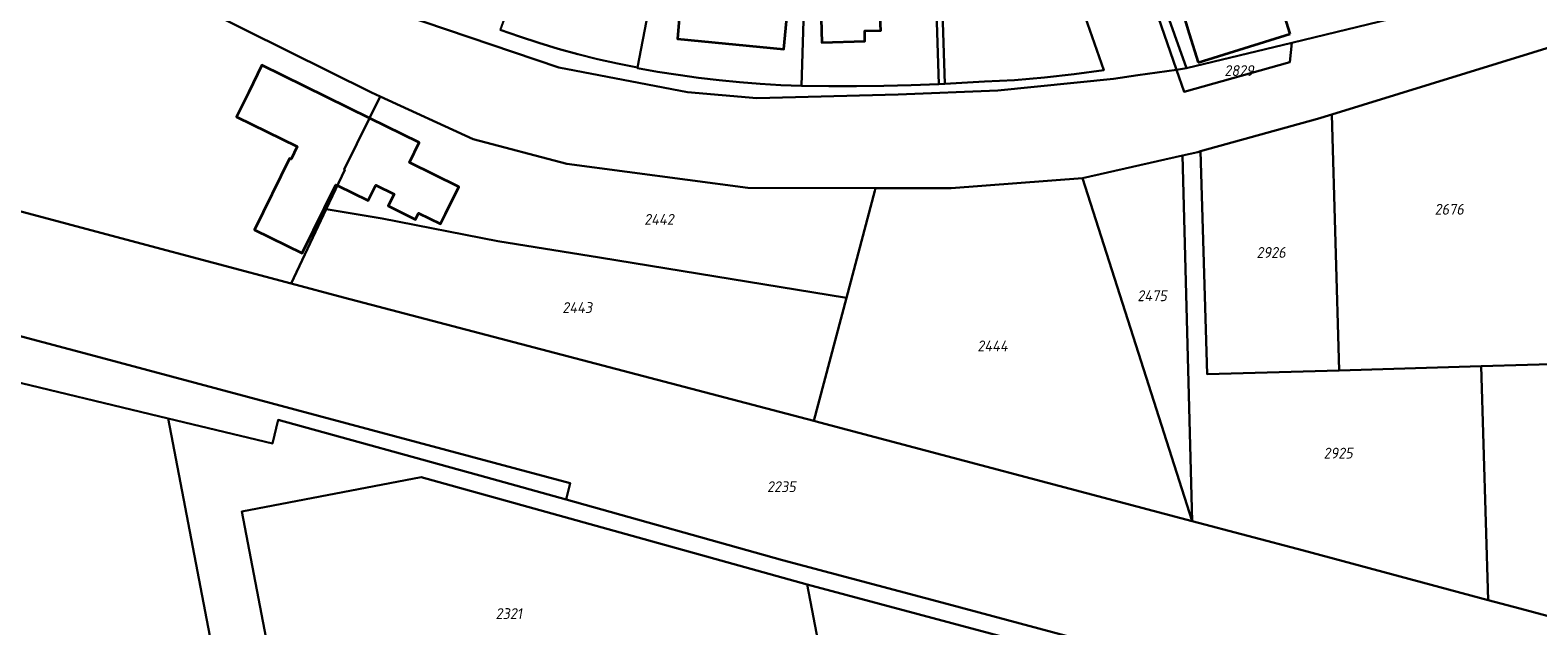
# Model space of a CAD drawing. Extents: x 177930 to 190767, y 381068 to 392034.
# Tile 90 of 256: x 181362 to 181612, y 385643 to 385742. Entities that reach past the tile are written whole.
import ezdxf
from ezdxf.enums import TextEntityAlignment as Align

# ---------------------------------------------------------------- set-up
doc = ezdxf.new("R2010")
doc.units = 0
for name, color, linetype, lineweight in [('B-XX-KG-GRENS_PERCEEL-GV', 150, 'Continuous', 25), ('B-XX-KG-GRENS_PERCEEL-S', 150, 'Continuous', 25), ('B-XX-OG-BEBOUWING-G', 7, 'Continuous', 35)]:
    doc.layers.add(name, color=color, linetype=linetype, lineweight=lineweight)
doc.styles.add('NLCS-ISO', font='NLCS-ISO.ttf', dxfattribs={"height": 1.8})

# ---------------------------------------------------------------- blocks, each defined once
blk = doc.blocks.new('SKG-PERCEELNUMMER-SO')
at = {"layer": 'DefPoints'}
blk.add_point((0, 0), dxfattribs=at)
at = {"style": 'NLCS-ISO', "oblique": 10, "flags": 1}
blk.add_attdef('GEMEENTECODE', text='', height=1.8, dxfattribs=at).set_placement((-0.5, 2.55), align=Align.MIDDLE_RIGHT)
blk.add_attdef('SECTIE', text='', height=1.8, dxfattribs=at).set_placement((0.5, 2.5), align=Align.MIDDLE_LEFT)
at = {"style": 'NLCS-ISO', "oblique": 10}
blk.add_attdef('PERCEELNUMMER', text='', height=1.8, dxfattribs=at).set_placement((0, 0), align=Align.MIDDLE_CENTER)

msp = doc.modelspace()

# ---------------------------------------------------------------- linework, layer by layer
at = {"layer": 'B-XX-KG-GRENS_PERCEEL-GV'}
for points in [[(181775.144, 385798.549), (181667.02, 385765.959), (181638.119, 385757.248), (181627.032, 385753.906), (181616.866, 385751.158), (181610.817, 385749.539), (181589.424, 385743.815), (181571.572, 385739.503), (181571.385, 385739.458), (181571.068, 385736.259), (181553.463, 385731.327), (181552.201, 385734.985), (181545.783, 385734.056), (181541.709, 385733.467), (181522.498, 385731.554), (181505.913, 385730.89), (181482.461, 385730.266), (181470.927, 385731.281), (181449.554, 385735.381), (181408.438, 385749.32), (181378.372, 385764.393), (181349.15, 385778.996)], [(181294.838, 385793.999), (181369.583, 385755.47), (181418.377, 385731.198), (181419.826, 385730.536), (181435.302, 385723.471), (181450.845, 385719.352), (181480.943, 385715.329), (181502.16, 385715.297), (181514.744, 385715.278), (181536.571, 385716.971), (181553.209, 385720.727), (181555.726, 385721.295), (181556.19, 385721.424), (181575.631, 385726.818), (181578.02, 385727.552), (181616.667, 385739.434)], [(181035.837, 385776.909), (181372.528, 385687.407), (181451.444, 385666.288), (181450.733, 385663.537), (181486.727, 385653.478), (181514.055, 385646.216), (181571.258, 385630.862)], [(181650.766, 385634.331), (181609.279, 385645.437), (181603.985, 385646.854), (181573.315, 385655.065), (181554.809, 385659.97), (181492.913, 385676.377), (181491.935, 385676.633), (181413.716, 385697.116), (181405.023, 385699.442), (181379.241, 385706.341), (181344.071, 385715.694), (181269.041, 385735.663), (181195.935, 385754.998), (181117.401, 385775.863)], [(181408.438, 385749.32), (181449.554, 385735.381), (181470.927, 385731.281), (181482.461, 385730.266), (181505.913, 385730.89), (181522.498, 385731.554), (181541.709, 385733.467), (181545.783, 385734.056), (181552.201, 385734.985), (181541.088, 385767.202)], [(181531.612, 385759.342), (181540.14, 385734.937), (181535.206, 385734.222), (181530.252, 385733.666), (181525.282, 385733.268), (181520.302, 385733.031), (181513.684, 385732.647), (181512.685, 385732.606), (181508.122, 385732.418), (181503.557, 385732.294), (181498.991, 385732.233), (181494.424, 385732.235), (181489.858, 385732.301), (181486.428, 385732.435), (181483.001, 385732.636), (181479.578, 385732.905), (181476.162, 385733.24), (181472.753, 385733.643), (181469.352, 385734.113), (181465.961, 385734.65), (181462.582, 385735.253), (181462.598, 385735.338), (181459.284, 385736.014), (181455.987, 385736.763), (181452.707, 385737.585), (181449.446, 385738.48), (181446.205, 385739.448), (181442.987, 385740.487), (181439.793, 385741.598)], [(181078.964, 385512.15), (181161.911, 385516.546), (181206.707, 385519.398), (181217.374, 385515.92), (181228.012, 385569.441), (181267.585, 385563.533), (181405.758, 385530.744), (181413.844, 385487.385), (181421.437, 385484.855), (181420.986, 385487.199), (181384.614, 385677.023), (181326.589, 385690.989), (181305.32, 385696.17), (181249.602, 385711.538), (181185.516, 385729.489), (181109.485, 385751.747)], [(181571.258, 385630.862), (181514.055, 385646.216), (181486.727, 385653.478), (181450.733, 385663.537), (181437.411, 385667.26), (181402.889, 385676.792), (181401.925, 385672.858), (181384.614, 385677.023), (181420.986, 385487.199)]]:
    msp.add_lwpolyline(points, dxfattribs=at)
for points in [[(181405.023, 385699.442), (181407.322, 385704.293), (181410.878, 385711.798), (181413.955, 385718.336), (181413.865, 385718.38), (181418.065, 385726.945), (181419.826, 385730.536), (181418.377, 385731.198), (181369.583, 385755.47), (181294.838, 385793.999), (181269.041, 385735.663), (181344.071, 385715.694), (181379.241, 385706.341)], [(181571.385, 385739.458), (181571.572, 385739.503), (181589.424, 385743.815), (181574.794, 385781.034), (181564.405, 385776.771), (181542.442, 385767.758), (181548.186, 385751.319), (181553.853, 385735.224)], [(181035.055, 385773.585), (181034.963, 385771.193), (181109.485, 385751.747), (181185.516, 385729.489), (181249.602, 385711.538), (181305.32, 385696.17), (181326.589, 385690.989), (181384.614, 385677.023), (181401.925, 385672.858), (181402.889, 385676.792), (181437.411, 385667.26), (181450.733, 385663.537), (181451.444, 385666.288), (181372.528, 385687.407), (181035.837, 385776.909)], [(181439.793, 385741.598), (181442.987, 385740.487), (181446.205, 385739.448), (181449.446, 385738.48), (181452.707, 385737.585), (181455.987, 385736.763), (181459.284, 385736.014), (181462.598, 385735.338), (181469.469, 385771.009), (181468.272, 385771.387), (181463.073, 385773.027), (181457.819, 385774.684), (181452.631, 385776.321), (181452.415, 385776.389), (181444.546, 385754.699), (181439.799, 385741.616)], [(181490.865, 385764.891), (181486.644, 385766.098), (181475.726, 385769.219), (181469.469, 385771.009), (181462.598, 385735.338), (181462.582, 385735.253), (181465.961, 385734.65), (181469.352, 385734.113), (181472.753, 385733.643), (181476.162, 385733.24), (181479.578, 385732.905), (181483.001, 385732.636), (181486.428, 385732.435), (181489.858, 385732.301)], [(181552.228, 385734.989), (181553.853, 385735.224), (181548.186, 385751.319), (181542.442, 385767.758), (181541.088, 385767.202), (181552.201, 385734.985)], [(181489.858, 385732.301), (181494.424, 385732.235), (181498.991, 385732.233), (181503.557, 385732.294), (181508.122, 385732.418), (181512.685, 385732.606), (181511.775, 385761.768), (181507.761, 385762.236), (181497, 385763.491), (181494.903, 385763.736), (181490.865, 385764.891)], [(181513.684, 385732.647), (181520.302, 385733.031), (181525.282, 385733.268), (181530.252, 385733.666), (181535.206, 385734.222), (181540.14, 385734.937), (181531.612, 385759.342), (181529.778, 385764.59), (181512.778, 385761.651)], [(181513.684, 385732.647), (181512.778, 385761.651), (181511.775, 385761.768), (181512.685, 385732.606)], [(181552.201, 385734.985), (181553.463, 385731.327), (181571.068, 385736.259), (181571.385, 385739.458), (181553.853, 385735.224), (181552.228, 385734.989)], [(181616.667, 385739.434), (181578.02, 385727.552), (181579.267, 385685.021), (181602.846, 385685.713), (181618.23, 385686.164)], [(181497.348, 385697.103), (181502.039, 385714.839), (181502.16, 385715.297), (181480.943, 385715.329), (181450.845, 385719.352), (181435.302, 385723.471), (181419.826, 385730.536), (181418.065, 385726.945), (181413.865, 385718.38), (181413.955, 385718.336), (181410.878, 385711.798), (181420.151, 385710.263), (181439.392, 385706.474), (181456.317, 385703.791)], [(181556.19, 385721.424), (181557.276, 385684.376), (181579.267, 385685.021), (181578.02, 385727.552), (181575.631, 385726.818)], [(181553.209, 385720.727), (181536.571, 385716.971), (181545.436, 385689.264), (181554.809, 385659.97)], [(181579.267, 385685.021), (181557.276, 385684.376), (181556.19, 385721.424), (181555.726, 385721.295), (181553.209, 385720.727), (181554.809, 385659.97), (181573.315, 385655.065), (181603.985, 385646.854), (181602.846, 385685.713)], [(181497.348, 385697.103), (181491.935, 385676.633), (181492.913, 385676.377), (181554.809, 385659.97), (181545.436, 385689.264), (181536.571, 385716.971), (181514.744, 385715.278), (181502.16, 385715.297), (181502.039, 385714.839)], [(181497.348, 385697.103), (181456.317, 385703.791), (181439.392, 385706.474), (181420.151, 385710.263), (181410.878, 385711.798), (181407.322, 385704.293), (181405.023, 385699.442), (181413.716, 385697.116), (181491.935, 385676.633)], [(181602.846, 385685.713), (181603.985, 385646.854), (181609.279, 385645.437), (181650.766, 385634.331), (181680.623, 385626.26), (181679.618, 385660.527), (181678.814, 385687.94), (181650.565, 385687.112), (181618.23, 385686.164)], [(181415.374, 385564.685), (181396.842, 385661.566), (181426.65, 385667.267), (181490.832, 385649.415), (181533.325, 385638.089), (181592.619, 385622.285), (181624.947, 385613.668), (181624.561, 385612.428), (181604.471, 385605.919), (181603.894, 385607.698), (181600.717, 385606.669), (181601.294, 385604.89), (181598.535, 385603.996), (181546.131, 385587.017), (181505.305, 385573.79), (181449.196, 385555.648)], [(181490.832, 385649.415), (181426.65, 385667.267), (181396.842, 385661.566), (181415.374, 385564.685), (181449.196, 385555.648), (181505.305, 385573.79)], [(181546.131, 385587.017), (181546.077, 385587.188), (181541.339, 385602.219), (181541.054, 385602.127), (181531.311, 385631.021), (181533.325, 385638.089), (181490.832, 385649.415), (181505.305, 385573.79)]]:
    msp.add_lwpolyline(points, close=True, dxfattribs=at)
at = {"layer": 'B-XX-OG-BEBOUWING-G'}
for points in [[(181571.121, 385740.95), (181569.629, 385745.718), (181568.722, 385748.634), (181565.73, 385758.237), (181560.113, 385756.394), (181563.012, 385746.979), (181553.342, 385744.056), (181553.406, 385743.864), (181554.319, 385740.928)], [(181475.126, 385751.519), (181474.75, 385748.504), (181469.979, 385749.004), (181469.262, 385740.122), (181486.93, 385738.387), (181487.781, 385747.138), (181479.723, 385747.983), (181480.104, 385751.039)], [(181554.319, 385740.928), (181555.808, 385736.162)], [(181555.808, 385736.162), (181571.121, 385740.95)], [(181418.065, 385726.945), (181400.183, 385735.737), (181397.976, 385731.252), (181395.974, 385727.138), (181406.048, 385722.206), (181405.016, 385720.1), (181404.773, 385720.22), (181398.971, 385708.387), (181406.881, 385704.509), (181412.453, 385715.874), (181412.732, 385715.737)], [(181412.732, 385715.737), (181417.852, 385713.226), (181419.118, 385715.809), (181422.141, 385714.329), (181421.161, 385712.338), (181425.709, 385710.098), (181426.23, 385711.157), (181429.881, 385709.359), (181430.718, 385711.053), (181432.924, 385715.54), (181424.704, 385719.581), (181426.328, 385722.883), (181418.065, 385726.945)]]:
    msp.add_lwpolyline(points, dxfattribs=at)
msp.add_lwpolyline([(181494.202, 385749.365), (181494.355, 385745.462), (181493.07, 385745.428), (181493.226, 385739.528), (181500.42, 385739.744), (181500.371, 385741.459), (181503.051, 385741.52), (181502.871, 385744.788), (181505.992, 385744.888), (181506.035, 385743.538), (181512.357, 385743.741), (181512.082, 385752.704), (181505.768, 385752.51), (181505.915, 385748.77), (181502.905, 385748.703), (181502.869, 385749.629)], close=True, dxfattribs=at)

# ---------------------------------------------------------------- block references
at = {"layer": 'B-XX-KG-GRENS_PERCEEL-S'}
for p, values in [((181562.618, 385734.841), {'PERCEELNUMMER': '2829'}), ((181466.189, 385710.115), {'PERCEELNUMMER': '2442'}), ((181597.542, 385711.796), {'PERCEELNUMMER': '2676'}), ((181567.938, 385704.616), {'PERCEELNUMMER': '2926'}), ((181548.156, 385697.421), {'PERCEELNUMMER': '2475'}), ((181452.594, 385695.458), {'PERCEELNUMMER': '2443'}), ((181521.631, 385689.085), {'PERCEELNUMMER': '2444'}), ((181579.09, 385671.267), {'PERCEELNUMMER': '2925'}), ((181486.531, 385665.684), {'PERCEELNUMMER': '2235'}), ((181441.222, 385644.596), {'PERCEELNUMMER': '2321'})]:
    msp.add_blockref('SKG-PERCEELNUMMER-SO', p, dxfattribs=at).add_auto_attribs(values)

doc.saveas('drawing.dxf')
